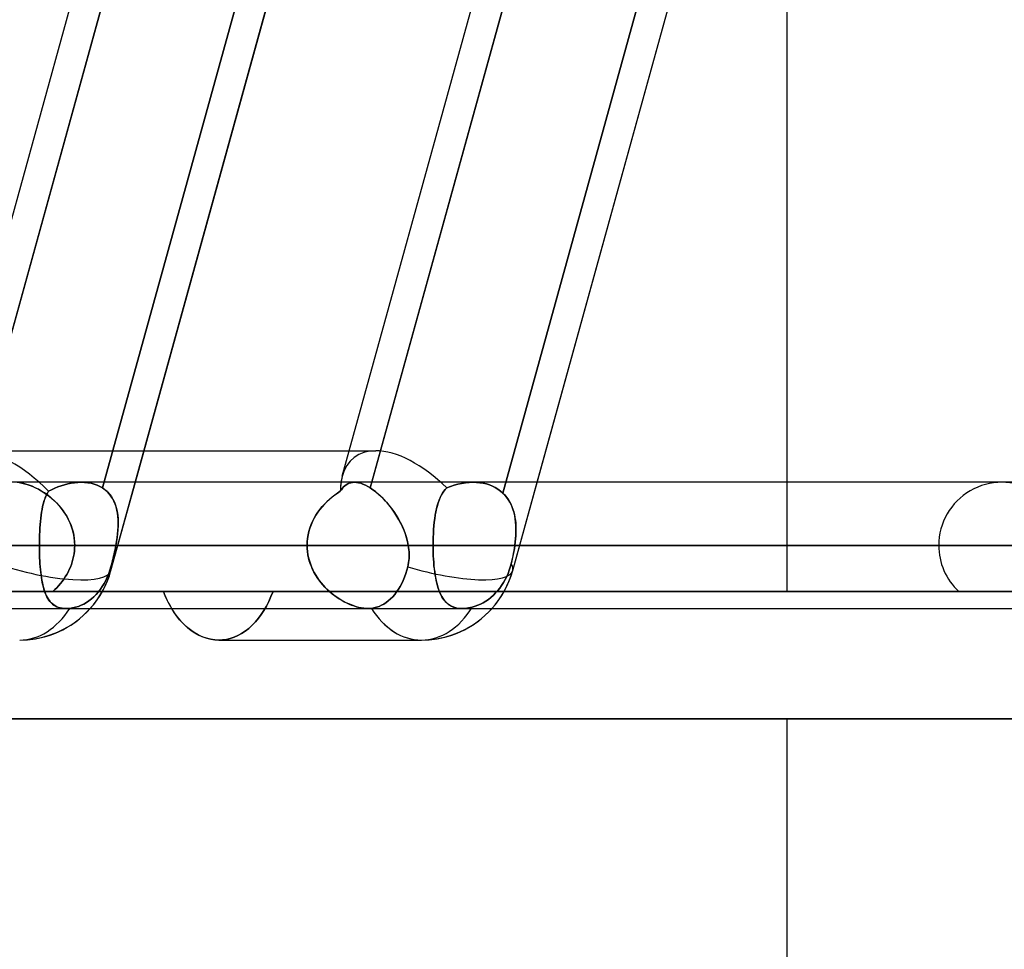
# Model space of a CAD drawing. Header units: millimetres. Extents: x -156 to 156, y -52 to 132.
# Tile 47 of 79: x 25.42 to 33.22, y 21.65 to 29.02. Entities that reach past the tile are written whole.
import ezdxf

# ---------------------------------------------------------------- set-up
doc = ezdxf.new("R2010")
doc.units = ezdxf.units.MM
doc.layers.add('MAIN-1', color=7, linetype='Continuous')

msp = doc.modelspace()

# ---------------------------------------------------------------- linework, layer by layer
at = {"layer": 'MAIN-1'}
for p, q in [((27.976, 25.3988), (38.4861, 63.4497)), ((26.1434, 24.6503), (36.6536, 62.7012)), ((29.3254, 24.6503), (39.8356, 62.7012)), ((24.794, 25.3988), (28.1778, 37.6497)), ((24.794, 25.3988), (28.0398, 37.15)), ((28.2897, 37.1578), (25.0047, 25.2648)), ((25.0283, 25.35), (28.2876, 37.15)), ((26.0765, 25.3051), (29.3554, 37.176)), ((29.3554, 37.176), (26.0765, 25.3051)), ((26.3367, 25.35), (29.596, 37.15)), ((27.976, 25.3988), (31.2218, 37.15)), ((31.4767, 37.176), (28.1978, 25.3051)), ((28.2102, 25.35), (31.4696, 37.15)), ((29.2474, 25.2648), (32.5324, 37.1578)), ((32.5324, 37.1578), (29.2474, 25.2648)), ((29.5187, 25.35), (32.778, 37.15)), ((31.5, 25.35), (31.5, 32.5232)), ((23.8079, 25.6), (28.2403, 25.6)), ((25.0583, 25.6), (26.4057, 25.6)), ((26.4057, 25.6), (28.0315, 25.6)), ((28.0315, 25.6), (28.2403, 25.6)), ((75.6323, 25.35), (-75.6323, 25.35)), ((75.6323, 25.35), (-75.6323, 25.35)), ((33.2, 25.35), (25.378, 25.35)), ((33.2, 25.35), (25.378, 25.35)), ((25.4223, 25.3464), (25.3997, 25.3491)), ((25.8547, 25.3467), (25.8811, 25.3492)), ((25.8812, 25.3492), (25.855, 25.3468)), ((25.8811, 25.3492), (25.9071, 25.35)), ((25.907, 25.35), (25.8812, 25.3492)), ((25.934, 25.3492), (25.907, 25.35)), ((25.9071, 25.35), (25.9339, 25.3492)), ((28.0718, 25.35), (25.9078, 25.35)), ((28.0718, 25.35), (25.9078, 25.35)), ((25.9339, 25.3492), (25.9601, 25.3465)), ((25.9603, 25.3465), (25.934, 25.3492)), ((26.1434, 24.6503), (26.3367, 25.35)), ((28.0571, 25.3492), (28.0435, 25.3468)), ((28.0435, 25.3468), (28.0572, 25.3492)), ((28.0713, 25.35), (28.0571, 25.3492)), ((28.0572, 25.3492), (28.0716, 25.35)), ((28.0873, 25.3492), (28.0713, 25.35)), ((28.0716, 25.35), (28.0874, 25.3491)), ((28.104, 25.3465), (28.0873, 25.3492)), ((28.0874, 25.3491), (28.1041, 25.3465)), ((28.1978, 25.3051), (28.2102, 25.35)), ((28.9509, 25.3461), (28.9811, 25.349)), ((28.9813, 25.349), (28.9513, 25.3461)), ((28.9811, 25.349), (29.011, 25.35)), ((29.011, 25.35), (28.9813, 25.349)), ((29.011, 25.35), (29.0384, 25.3492)), ((29.0385, 25.3492), (29.011, 25.35)), ((38.2, 25.35), (29.012, 25.35)), ((38.2, 25.35), (29.012, 25.35)), ((29.0384, 25.3492), (29.0653, 25.3467)), ((29.0655, 25.3467), (29.0385, 25.3492)), ((29.3254, 24.6503), (29.5187, 25.35)), ((31.5, 24.485), (31.5, 25.35)), ((25.4172, 25.3472), (25.438, 25.3437)), ((25.446, 25.342), (25.4223, 25.3464)), ((25.438, 25.3437), (25.4593, 25.3387)), ((25.4701, 25.3358), (25.446, 25.342)), ((25.4593, 25.3387), (25.4809, 25.3325)), ((25.4947, 25.3279), (25.4701, 25.3358)), ((25.4809, 25.3325), (25.5028, 25.325)), ((25.5194, 25.3184), (25.4947, 25.3279)), ((25.5028, 25.325), (25.5249, 25.3161)), ((25.5442, 25.3074), (25.5194, 25.3184)), ((25.5249, 25.3161), (25.547, 25.3061)), ((25.569, 25.2949), (25.5442, 25.3074)), ((25.547, 25.3061), (25.569, 25.2948)), ((25.5936, 25.2808), (25.569, 25.2949)), ((25.569, 25.2948), (25.5909, 25.2825)), ((25.5909, 25.2825), (25.6125, 25.269)), ((25.6181, 25.2652), (25.5936, 25.2808)), ((25.6487, 25.2786), (25.64, 25.2643)), ((25.6402, 25.2647), (25.6487, 25.2786)), ((25.6487, 25.2786), (25.6729, 25.2913)), ((25.673, 25.2913), (25.6487, 25.2786)), ((25.6729, 25.2913), (25.6977, 25.3029)), ((25.6979, 25.303), (25.673, 25.2913)), ((25.6977, 25.3029), (25.7231, 25.3134)), ((25.7233, 25.3135), (25.6979, 25.303)), ((25.7231, 25.3134), (25.7489, 25.3227)), ((25.7493, 25.3228), (25.7233, 25.3135)), ((25.7489, 25.3227), (25.7751, 25.3307)), ((25.7756, 25.3308), (25.7493, 25.3228)), ((25.7751, 25.3307), (25.8015, 25.3375)), ((25.8021, 25.3376), (25.7756, 25.3308)), ((25.8015, 25.3375), (25.8281, 25.3428)), ((25.8286, 25.3429), (25.8021, 25.3376)), ((25.8281, 25.3428), (25.8547, 25.3467)), ((25.855, 25.3468), (25.8286, 25.3429)), ((25.9601, 25.3465), (25.9856, 25.342)), ((25.9857, 25.3419), (25.9603, 25.3465)), ((25.9856, 25.342), (26.0102, 25.3355)), ((26.0102, 25.3356), (25.9857, 25.3419)), ((26.0335, 25.3273), (26.0102, 25.3356)), ((26.0102, 25.3355), (26.0337, 25.3272)), ((26.0556, 25.3172), (26.0335, 25.3273)), ((26.0337, 25.3272), (26.0558, 25.3171)), ((26.0765, 25.3051), (26.0556, 25.3172)), ((26.0558, 25.3171), (26.0765, 25.3051)), ((26.0765, 25.3051), (26.0966, 25.2907)), ((26.0957, 25.2914), (26.0765, 25.3051)), ((26.1132, 25.2762), (26.0957, 25.2914)), ((26.0966, 25.2907), (26.115, 25.2744)), ((26.1291, 25.2593), (26.1132, 25.2762)), ((26.115, 25.2744), (26.1317, 25.2562)), ((27.9603, 25.2786), (27.9379, 25.2643)), ((27.9385, 25.2647), (27.9603, 25.2786)), ((27.9685, 25.2913), (27.9603, 25.2786)), ((27.9603, 25.2786), (27.9685, 25.2913)), ((27.9773, 25.303), (27.9685, 25.2913)), ((27.9685, 25.2913), (27.9772, 25.3029)), ((27.9772, 25.3029), (27.9866, 25.3134)), ((27.9866, 25.3135), (27.9773, 25.303)), ((27.9966, 25.3228), (27.9866, 25.3135)), ((27.9866, 25.3134), (27.9965, 25.3227)), ((27.9965, 25.3227), (28.0072, 25.3308)), ((28.0073, 25.3308), (27.9966, 25.3228)), ((28.0072, 25.3308), (28.0185, 25.3375)), ((28.0186, 25.3376), (28.0073, 25.3308)), ((28.0185, 25.3375), (28.0306, 25.3429)), ((28.0307, 25.3429), (28.0186, 25.3376)), ((28.0306, 25.3429), (28.0435, 25.3468)), ((28.0435, 25.3468), (28.0307, 25.3429)), ((28.1215, 25.3419), (28.104, 25.3465)), ((28.1041, 25.3465), (28.1216, 25.3419)), ((28.1397, 25.3356), (28.1215, 25.3419)), ((28.1216, 25.3419), (28.1398, 25.3355)), ((28.1585, 25.3273), (28.1397, 25.3356)), ((28.1398, 25.3355), (28.1587, 25.3272)), ((28.1779, 25.3172), (28.1585, 25.3273)), ((28.1587, 25.3272), (28.1781, 25.317)), ((28.1978, 25.3051), (28.1779, 25.3172)), ((28.1781, 25.317), (28.1978, 25.3051)), ((28.2179, 25.2914), (28.1978, 25.3051)), ((28.1979, 25.3051), (28.2189, 25.2907)), ((28.2381, 25.2762), (28.2179, 25.2914)), ((28.2189, 25.2907), (28.2403, 25.2744)), ((28.2583, 25.2593), (28.2381, 25.2762)), ((28.2403, 25.2744), (28.2618, 25.2562)), ((28.7686, 25.263), (28.7791, 25.2788)), ((28.7798, 25.2797), (28.7694, 25.2643)), ((28.7791, 25.2788), (28.7906, 25.2932)), ((28.791, 25.2936), (28.7798, 25.2797)), ((28.7906, 25.2932), (28.8032, 25.3061)), ((28.8032, 25.3061), (28.791, 25.2936)), ((28.832, 25.3173), (28.8032, 25.3061)), ((28.8032, 25.3061), (28.8318, 25.3172)), ((28.8318, 25.3172), (28.8609, 25.3268)), ((28.8614, 25.327), (28.832, 25.3173)), ((28.8609, 25.3268), (28.8906, 25.3349)), ((28.8912, 25.3351), (28.8614, 25.327)), ((28.8906, 25.3349), (28.9206, 25.3413)), ((28.9213, 25.3415), (28.8912, 25.3351)), ((28.9206, 25.3413), (28.9509, 25.3461)), ((28.9513, 25.3461), (28.9213, 25.3415)), ((29.0653, 25.3467), (29.0916, 25.3425)), ((29.0918, 25.3425), (29.0655, 25.3467)), ((29.0916, 25.3425), (29.1172, 25.3365)), ((29.1172, 25.3365), (29.0918, 25.3425)), ((29.1172, 25.3365), (29.1419, 25.3288)), ((29.1418, 25.3288), (29.1172, 25.3365)), ((29.1654, 25.3194), (29.1418, 25.3288)), ((29.1419, 25.3288), (29.1655, 25.3193)), ((29.188, 25.3081), (29.1654, 25.3194)), ((29.1655, 25.3193), (29.1879, 25.3082)), ((29.1879, 25.3082), (29.209, 25.2954)), ((29.2092, 25.2952), (29.188, 25.3081)), ((29.209, 25.2954), (29.2289, 25.2809)), ((29.229, 25.2808), (29.2092, 25.2952)), ((29.2289, 25.2809), (29.2474, 25.2648)), ((29.2474, 25.2648), (29.229, 25.2808)), ((25.6124, 25.1962), (25.607, 25.1766)), ((25.6073, 25.178), (25.6128, 25.1976)), ((25.6183, 25.2148), (25.6124, 25.1962)), ((25.6125, 25.269), (25.6337, 25.2544)), ((25.6128, 25.1976), (25.6187, 25.2161)), ((25.6422, 25.2481), (25.6181, 25.2652)), ((25.6249, 25.2324), (25.6183, 25.2148)), ((25.6187, 25.2161), (25.6253, 25.2335)), ((25.6321, 25.2489), (25.6249, 25.2324)), ((25.6253, 25.2335), (25.6324, 25.2497)), ((25.64, 25.2643), (25.6321, 25.2489)), ((25.6324, 25.2497), (25.6402, 25.2647)), ((25.6337, 25.2544), (25.6544, 25.2388)), ((25.6658, 25.2296), (25.6422, 25.2481)), ((25.6544, 25.2388), (25.6746, 25.2222)), ((25.6887, 25.2096), (25.6658, 25.2296)), ((25.6746, 25.2222), (25.694, 25.2046)), ((25.7109, 25.1881), (25.6887, 25.2096)), ((25.694, 25.2046), (25.7128, 25.1861)), ((26.1434, 25.2409), (26.1291, 25.2593)), ((26.1317, 25.2562), (26.1465, 25.2365)), ((26.1561, 25.2211), (26.1434, 25.2409)), ((26.1465, 25.2365), (26.1593, 25.2153)), ((26.1671, 25.1999), (26.1561, 25.2211)), ((26.1593, 25.2153), (26.1703, 25.1927)), ((26.1764, 25.1776), (26.1671, 25.1999)), ((26.1703, 25.1927), (26.1796, 25.1687)), ((27.8535, 25.1962), (27.8342, 25.1766)), ((27.8355, 25.178), (27.8549, 25.1976)), ((27.8736, 25.2148), (27.8535, 25.1962)), ((27.8549, 25.1976), (27.875, 25.2161)), ((27.8944, 25.2324), (27.8736, 25.2148)), ((27.875, 25.2161), (27.8957, 25.2335)), ((27.9159, 25.2489), (27.8944, 25.2324)), ((27.8957, 25.2335), (27.9169, 25.2497)), ((27.9379, 25.2643), (27.9159, 25.2489)), ((27.9169, 25.2497), (27.9385, 25.2647)), ((28.2785, 25.2409), (28.2583, 25.2593)), ((28.2618, 25.2562), (28.2832, 25.2365)), ((28.2986, 25.2211), (28.2785, 25.2409)), ((28.2832, 25.2365), (28.3042, 25.2153)), ((28.3185, 25.1999), (28.2986, 25.2211)), ((28.3042, 25.2153), (28.325, 25.1927)), ((28.3379, 25.1776), (28.3185, 25.1999)), ((28.325, 25.1927), (28.3452, 25.1687)), ((28.7349, 25.186), (28.7422, 25.2072)), ((28.743, 25.2094), (28.7357, 25.1883)), ((28.7422, 25.2072), (28.7502, 25.2272)), ((28.7511, 25.2291), (28.743, 25.2094)), ((28.7502, 25.2272), (28.759, 25.2458)), ((28.7598, 25.2474), (28.7511, 25.2291)), ((28.759, 25.2458), (28.7686, 25.263)), ((28.7694, 25.2643), (28.7598, 25.2474)), ((29.2474, 25.2648), (29.2623, 25.2495)), ((29.263, 25.2487), (29.2474, 25.2648)), ((29.2623, 25.2495), (29.276, 25.2332)), ((29.2774, 25.2314), (29.263, 25.2487)), ((29.276, 25.2332), (29.2885, 25.2159)), ((29.2905, 25.213), (29.2774, 25.2314)), ((29.2885, 25.2159), (29.2999, 25.1977)), ((29.3023, 25.1935), (29.2905, 25.213)), ((29.2999, 25.1977), (29.31, 25.1786)), ((29.3126, 25.1731), (29.3023, 25.1935)), ((25.5977, 25.1345), (25.5938, 25.112)), ((25.594, 25.113), (25.598, 25.1356)), ((25.6021, 25.156), (25.5977, 25.1345)), ((25.598, 25.1356), (25.6024, 25.1573)), ((25.607, 25.1766), (25.6021, 25.156)), ((25.6024, 25.1573), (25.6073, 25.178)), ((25.732, 25.1652), (25.7109, 25.1881)), ((25.7128, 25.1861), (25.7308, 25.1666)), ((25.7308, 25.1666), (25.7478, 25.1463)), ((25.752, 25.1411), (25.732, 25.1652)), ((25.7478, 25.1463), (25.7639, 25.1251)), ((25.7705, 25.1158), (25.752, 25.1411)), ((25.7639, 25.1251), (25.779, 25.1031)), ((25.7876, 25.0894), (25.7705, 25.1158)), ((26.1841, 25.1543), (26.1764, 25.1776)), ((26.1796, 25.1687), (26.187, 25.1436)), ((26.1902, 25.13), (26.1841, 25.1543)), ((26.187, 25.1436), (26.1928, 25.1174)), ((26.1949, 25.1047), (26.1902, 25.13)), ((26.1928, 25.1174), (26.1969, 25.0903)), ((27.7984, 25.1345), (27.782, 25.112)), ((27.7827, 25.113), (27.7992, 25.1356)), ((27.8158, 25.156), (27.7984, 25.1345)), ((27.7992, 25.1356), (27.8169, 25.1573)), ((27.8342, 25.1766), (27.8158, 25.156)), ((27.8169, 25.1573), (27.8355, 25.178)), ((28.3567, 25.1543), (28.3379, 25.1776)), ((28.3452, 25.1687), (28.3649, 25.1436)), ((28.3749, 25.13), (28.3567, 25.1543)), ((28.3649, 25.1436), (28.3837, 25.1174)), ((28.3923, 25.1047), (28.3749, 25.13)), ((28.3837, 25.1174), (28.4017, 25.0903)), ((28.7124, 25.089), (28.7171, 25.115)), ((28.7175, 25.1171), (28.7127, 25.091)), ((28.7171, 25.115), (28.7224, 25.1398)), ((28.7229, 25.142), (28.7175, 25.1171)), ((28.7224, 25.1398), (28.7283, 25.1635)), ((28.729, 25.1658), (28.7229, 25.142)), ((28.7283, 25.1635), (28.7349, 25.186)), ((28.7357, 25.1883), (28.729, 25.1658)), ((29.31, 25.1786), (29.319, 25.1587)), ((29.3217, 25.1518), (29.3126, 25.1731)), ((29.319, 25.1587), (29.3268, 25.138)), ((29.3295, 25.1297), (29.3217, 25.1518)), ((29.3268, 25.138), (29.3334, 25.1166)), ((29.336, 25.1069), (29.3295, 25.1297)), ((29.3334, 25.1166), (29.339, 25.0945)), ((25.5824, 25.0143), (25.5847, 25.0401)), ((25.5847, 25.0395), (25.5824, 25.0138)), ((25.5847, 25.0401), (25.5874, 25.0652)), ((25.5873, 25.0645), (25.5847, 25.0395)), ((25.5904, 25.0887), (25.5873, 25.0645)), ((25.5874, 25.0652), (25.5905, 25.0895)), ((25.5938, 25.112), (25.5904, 25.0887)), ((25.5905, 25.0895), (25.594, 25.113)), ((25.779, 25.1031), (25.7929, 25.0804)), ((25.803, 25.062), (25.7876, 25.0894)), ((25.7929, 25.0804), (25.8057, 25.0568)), ((25.8167, 25.0336), (25.803, 25.062)), ((25.8057, 25.0568), (25.8172, 25.0326)), ((26.1981, 25.0787), (26.1949, 25.1047)), ((26.1969, 25.0903), (26.1994, 25.0624)), ((26.2, 25.0519), (26.1981, 25.0787)), ((26.1994, 25.0624), (26.2005, 25.0337)), ((26.2006, 25.0245), (26.2, 25.0519)), ((27.7404, 25.0395), (27.7293, 25.0138)), ((27.7295, 25.0143), (27.7407, 25.0401)), ((27.753, 25.0645), (27.7404, 25.0395)), ((27.7407, 25.0401), (27.7533, 25.0652)), ((27.7669, 25.0887), (27.753, 25.0645)), ((27.7533, 25.0652), (27.7674, 25.0895)), ((27.782, 25.112), (27.7669, 25.0887)), ((27.7674, 25.0895), (27.7827, 25.113)), ((28.4089, 25.0787), (28.3923, 25.1047)), ((28.4017, 25.0903), (28.4186, 25.0624)), ((28.4246, 25.0519), (28.4089, 25.0787)), ((28.4186, 25.0624), (28.4344, 25.0337)), ((28.4392, 25.0245), (28.4246, 25.0519)), ((28.7046, 25.0338), (28.7082, 25.0619)), ((28.7085, 25.0637), (28.7048, 25.0353)), ((28.7082, 25.0619), (28.7124, 25.089)), ((28.7127, 25.091), (28.7085, 25.0637)), ((29.3413, 25.0834), (29.336, 25.1069)), ((29.339, 25.0945), (29.3434, 25.0719)), ((29.3455, 25.0592), (29.3413, 25.0834)), ((29.3434, 25.0719), (29.3469, 25.0488)), ((29.3485, 25.0345), (29.3455, 25.0592)), ((29.3469, 25.0488), (29.3493, 25.0252)), ((25.5777, 24.9335), (25.5789, 24.9609)), ((25.5789, 24.9608), (25.5777, 24.9336)), ((25.5789, 24.9609), (25.5805, 24.9878)), ((25.5804, 24.9875), (25.5789, 24.9608)), ((25.5824, 25.0138), (25.5804, 24.9875)), ((25.5805, 24.9878), (25.5824, 25.0143)), ((25.8286, 25.0043), (25.8167, 25.0336)), ((25.8172, 25.0326), (25.8273, 25.0077)), ((25.8273, 25.0077), (25.836, 24.9824)), ((25.8384, 24.9743), (25.8286, 25.0043)), ((25.836, 24.9824), (25.8432, 24.9565)), ((25.8461, 24.9438), (25.8384, 24.9743)), ((26.1956, 24.939), (26.1983, 24.9679)), ((26.1988, 24.9744), (26.1961, 24.9439)), ((26.1983, 24.9679), (26.2, 24.9965)), ((26.2003, 25.0043), (26.1988, 24.9744)), ((26.2, 24.9965), (26.2006, 25.0245)), ((26.2005, 25.0337), (26.2003, 25.0043)), ((27.7056, 24.9335), (27.7119, 24.9609)), ((27.7119, 24.9608), (27.7056, 24.9336)), ((27.7119, 24.9609), (27.7198, 24.9878)), ((27.7198, 24.9875), (27.7119, 24.9608)), ((27.7198, 24.9878), (27.7295, 25.0143)), ((27.7293, 25.0138), (27.7198, 24.9875)), ((28.4344, 25.0337), (28.449, 25.0043)), ((28.4526, 24.9965), (28.4392, 25.0245)), ((28.449, 25.0043), (28.4622, 24.9744)), ((28.4648, 24.9679), (28.4526, 24.9965)), ((28.4622, 24.9744), (28.4739, 24.9439)), ((28.4757, 24.939), (28.4648, 24.9679)), ((28.6992, 24.9758), (28.6972, 24.9451)), ((28.6972, 24.9441), (28.6991, 24.9747)), ((28.6991, 24.9747), (28.7016, 25.0046)), ((28.7017, 25.006), (28.6992, 24.9758)), ((28.7016, 25.0046), (28.7046, 25.0338)), ((28.7048, 25.0353), (28.7017, 25.006)), ((29.3504, 25.0092), (29.3485, 25.0345)), ((29.3493, 25.0252), (29.3509, 25.0011)), ((29.3514, 24.9835), (29.3504, 25.0092)), ((29.3509, 25.0011), (29.3514, 24.9767)), ((29.3514, 24.9767), (29.3512, 24.9519)), ((29.3513, 24.9574), (29.3514, 24.9835)), ((25.5768, 24.906), (25.5763, 24.8781)), ((25.5763, 24.8781), (25.5768, 24.9059)), ((25.5777, 24.9336), (25.5768, 24.906)), ((25.5768, 24.9059), (25.5777, 24.9335)), ((25.8432, 24.9565), (25.8488, 24.9302)), ((25.8517, 24.9129), (25.8461, 24.9438)), ((25.8488, 24.9302), (25.8529, 24.9036)), ((25.8551, 24.8816), (25.8517, 24.9129)), ((25.8529, 24.9036), (25.8554, 24.8769)), ((25.8562, 24.85), (25.8551, 24.8816)), ((26.1878, 24.8816), (26.1823, 24.85)), ((26.1823, 24.85), (26.1875, 24.8799)), ((26.1875, 24.8799), (26.192, 24.9096)), ((26.1924, 24.913), (26.1878, 24.8816)), ((26.192, 24.9096), (26.1956, 24.939)), ((26.1961, 24.9439), (26.1924, 24.913)), ((27.7011, 24.906), (27.6984, 24.8781)), ((27.6984, 24.8781), (27.7011, 24.9059)), ((27.7056, 24.9336), (27.7011, 24.906)), ((27.7011, 24.9059), (27.7056, 24.9335)), ((28.4739, 24.9439), (28.484, 24.913)), ((28.485, 24.9096), (28.4757, 24.939)), ((28.484, 24.913), (28.4923, 24.8816)), ((28.4927, 24.8799), (28.485, 24.9096)), ((28.4923, 24.8816), (28.4987, 24.85)), ((28.4987, 24.85), (28.4927, 24.8799)), ((28.695, 24.8821), (28.6947, 24.85)), ((28.6947, 24.85), (28.695, 24.8817)), ((28.6958, 24.9138), (28.695, 24.8821)), ((28.695, 24.8817), (28.6958, 24.9131)), ((28.6972, 24.9451), (28.6958, 24.9138)), ((28.6958, 24.9131), (28.6972, 24.9441)), ((29.3483, 24.9014), (29.3457, 24.8758)), ((29.3459, 24.8772), (29.3485, 24.9042)), ((29.3501, 24.9268), (29.3483, 24.9014)), ((29.3485, 24.9042), (29.3503, 24.931)), ((29.3512, 24.9519), (29.3501, 24.9268)), ((29.3503, 24.931), (29.3513, 24.9574)), ((-76.1016, 24.85), (76.1016, 24.85)), ((76.1016, 24.85), (-76.1016, 24.85)), ((-75.4408, 24.85), (75.4408, 24.85)), ((25.5762, 24.85), (-25.5762, 24.85)), ((25.5762, 24.85), (22.7452, 24.85)), ((22.7452, 24.85), (25.5762, 24.85)), ((27.6975, 24.85), (24.8665, 24.85)), ((24.8665, 24.85), (27.6975, 24.85)), ((32.7, 24.85), (25.1462, 24.85)), ((25.1462, 24.85), (32.7, 24.85)), ((25.5762, 24.85), (25.5763, 24.8781)), ((25.5763, 24.8781), (25.5762, 24.85)), ((27.6975, 24.85), (25.5762, 24.85)), ((27.6975, 24.85), (25.5762, 24.85)), ((25.5762, 24.85), (27.6975, 24.85)), ((25.5762, 24.85), (25.5763, 24.8251)), ((25.5763, 24.8253), (25.5762, 24.85)), ((25.5767, 24.8008), (25.5763, 24.8253)), ((25.5763, 24.8251), (25.5767, 24.8004)), ((25.8512, 24.7841), (25.854, 24.806)), ((25.854, 24.806), (25.8513, 24.7842)), ((25.8557, 24.8279), (25.854, 24.806)), ((25.854, 24.806), (25.8557, 24.8279)), ((25.8554, 24.8769), (25.8562, 24.85)), ((25.8562, 24.85), (25.8557, 24.8279)), ((25.8557, 24.8279), (25.8562, 24.85)), ((25.8562, 24.85), (33.7, 24.85)), ((33.7, 24.85), (25.8562, 24.85)), ((25.8562, 24.85), (28.6947, 24.85)), ((28.6947, 24.85), (25.8562, 24.85)), ((26.172, 24.7988), (26.1757, 24.8159)), ((26.1756, 24.8158), (26.172, 24.7986)), ((26.1791, 24.8329), (26.1756, 24.8158)), ((26.1757, 24.8159), (26.1791, 24.8329)), ((26.1823, 24.85), (26.1791, 24.8329)), ((26.1791, 24.8329), (26.1823, 24.85)), ((26.1823, 24.85), (28.4987, 24.85)), ((28.4987, 24.85), (26.1823, 24.85)), ((27.6984, 24.8781), (27.6975, 24.85)), ((27.6975, 24.85), (27.6984, 24.8781)), ((75.4408, 24.85), (27.6975, 24.85)), ((27.6975, 24.85), (27.6982, 24.8251)), ((27.6982, 24.8253), (27.6975, 24.85)), ((27.7003, 24.8008), (27.6982, 24.8253)), ((27.6982, 24.8251), (27.7003, 24.8004)), ((28.5013, 24.8329), (28.4987, 24.85)), ((28.4987, 24.85), (28.5013, 24.8329)), ((28.5033, 24.8159), (28.5013, 24.8329)), ((28.5013, 24.8329), (28.5033, 24.8158)), ((28.5046, 24.7988), (28.5033, 24.8159)), ((28.5033, 24.8158), (28.5046, 24.7986)), ((37.7, 24.85), (28.6947, 24.85)), ((28.6947, 24.85), (37.7, 24.85)), ((28.6949, 24.8223), (28.6947, 24.85)), ((28.6947, 24.85), (28.6949, 24.8226)), ((28.6949, 24.8226), (28.6955, 24.7955)), ((28.6955, 24.7949), (28.6949, 24.8223)), ((29.3323, 24.7877), (29.336, 24.8085)), ((29.3389, 24.8257), (29.3348, 24.8014)), ((29.336, 24.8085), (29.3394, 24.8292)), ((29.3425, 24.85), (29.3389, 24.8257)), ((29.3394, 24.8292), (29.3425, 24.85)), ((29.3425, 24.85), (29.3459, 24.8772)), ((29.3457, 24.8758), (29.3425, 24.85)), ((29.3425, 24.85), (38.7, 24.85)), ((38.7, 24.85), (29.3425, 24.85)), ((25.5773, 24.7765), (25.5767, 24.8008)), ((25.5767, 24.8004), (25.5774, 24.7759)), ((25.5783, 24.7525), (25.5773, 24.7765)), ((25.5774, 24.7759), (25.5783, 24.7516)), ((25.5794, 24.7288), (25.5783, 24.7525)), ((25.5783, 24.7516), (25.5795, 24.7275)), ((25.5809, 24.7055), (25.5794, 24.7288)), ((25.5795, 24.7275), (25.581, 24.7038)), ((25.8366, 24.7196), (25.8425, 24.7409)), ((25.8426, 24.7412), (25.8367, 24.72)), ((25.8425, 24.7409), (25.8474, 24.7624)), ((25.8474, 24.7626), (25.8426, 24.7412)), ((25.8513, 24.7842), (25.8474, 24.7626)), ((25.8474, 24.7624), (25.8512, 24.7841)), ((26.1561, 24.7305), (26.1518, 24.7136)), ((26.1518, 24.7135), (26.1561, 24.7304)), ((26.1561, 24.7304), (26.1603, 24.7475)), ((26.1602, 24.7474), (26.1561, 24.7305)), ((26.1643, 24.7644), (26.1602, 24.7474)), ((26.1603, 24.7475), (26.1643, 24.7645)), ((26.1643, 24.7645), (26.1683, 24.7816)), ((26.1682, 24.7815), (26.1643, 24.7644)), ((26.172, 24.7986), (26.1682, 24.7815)), ((26.1683, 24.7816), (26.172, 24.7988)), ((27.7038, 24.7765), (27.7003, 24.8008)), ((27.7003, 24.8004), (27.7039, 24.7759)), ((27.7086, 24.7525), (27.7038, 24.7765)), ((27.7039, 24.7759), (27.7088, 24.7516)), ((27.7147, 24.7288), (27.7086, 24.7525)), ((27.7088, 24.7516), (27.7151, 24.7275)), ((27.7221, 24.7055), (27.7147, 24.7288)), ((27.7151, 24.7275), (27.7227, 24.7038)), ((28.5031, 24.7305), (28.501, 24.7136)), ((28.501, 24.7135), (28.5031, 24.7304)), ((28.5031, 24.7304), (28.5045, 24.7475)), ((28.5045, 24.7474), (28.5031, 24.7305)), ((28.5045, 24.7475), (28.5053, 24.7646)), ((28.5052, 24.7644), (28.5045, 24.7474)), ((28.5053, 24.7816), (28.5046, 24.7988)), ((28.5046, 24.7986), (28.5053, 24.7815)), ((28.5053, 24.7815), (28.5052, 24.7644)), ((28.5053, 24.7646), (28.5053, 24.7816)), ((28.6955, 24.7955), (28.6965, 24.7686)), ((28.6966, 24.7678), (28.6955, 24.7949)), ((28.6965, 24.7686), (28.698, 24.7421)), ((28.698, 24.7411), (28.6966, 24.7678)), ((28.698, 24.7421), (28.6998, 24.7159)), ((28.6999, 24.7148), (28.698, 24.7411)), ((29.3198, 24.7289), (29.3141, 24.7052)), ((29.3141, 24.7052), (29.3191, 24.7256)), ((29.3191, 24.7256), (29.3238, 24.7462)), ((29.3252, 24.7529), (29.3198, 24.7289)), ((29.3238, 24.7462), (29.3282, 24.7669)), ((29.3302, 24.7771), (29.3252, 24.7529)), ((29.3282, 24.7669), (29.3323, 24.7877)), ((29.3348, 24.8014), (29.3302, 24.7771)), ((25.5827, 24.6825), (25.5809, 24.7055)), ((25.581, 24.7038), (25.5828, 24.6805)), ((25.5847, 24.66), (25.5827, 24.6825)), ((25.5828, 24.6805), (25.5849, 24.6577)), ((25.587, 24.6381), (25.5847, 24.66)), ((25.5849, 24.6577), (25.5873, 24.6355)), ((25.8032, 24.6383), (25.8129, 24.6581)), ((25.813, 24.6583), (25.8033, 24.6385)), ((25.8129, 24.6581), (25.8218, 24.6782)), ((25.8219, 24.6785), (25.813, 24.6583)), ((25.8218, 24.6782), (25.8297, 24.6988)), ((25.8298, 24.6991), (25.8219, 24.6785)), ((25.8297, 24.6988), (25.8366, 24.7196)), ((25.8367, 24.72), (25.8298, 24.6991)), ((26.1256, 24.6264), (26.135, 24.6532)), ((26.135, 24.6532), (26.1256, 24.6264)), ((26.135, 24.6532), (26.143, 24.6803)), ((26.143, 24.6803), (26.135, 24.6532)), ((26.1475, 24.6969), (26.143, 24.6803)), ((26.143, 24.6803), (26.1474, 24.6968)), ((26.1474, 24.6968), (26.1518, 24.7135)), ((26.1518, 24.7136), (26.1475, 24.6969)), ((27.7308, 24.6825), (27.7221, 24.7055)), ((27.7227, 24.7038), (27.7316, 24.6805)), ((27.7406, 24.66), (27.7308, 24.6825)), ((27.7316, 24.6805), (27.7417, 24.6577)), ((27.7516, 24.638), (27.7406, 24.66)), ((27.7417, 24.6577), (27.753, 24.6355)), ((28.4874, 24.6532), (28.479, 24.6264)), ((28.479, 24.6264), (28.4874, 24.6532)), ((28.4945, 24.6803), (28.4874, 24.6532)), ((28.4874, 24.6532), (28.4945, 24.6803)), ((28.4981, 24.6969), (28.4945, 24.6803)), ((28.4945, 24.6803), (28.4981, 24.6968)), ((28.501, 24.7136), (28.4981, 24.6969)), ((28.4981, 24.6968), (28.501, 24.7135)), ((28.6998, 24.7159), (28.7021, 24.6902)), ((28.7022, 24.689), (28.6999, 24.7148)), ((28.7021, 24.6902), (28.7048, 24.6652)), ((28.7049, 24.6638), (28.7022, 24.689)), ((28.7048, 24.6652), (28.7078, 24.6409)), ((28.7081, 24.6393), (28.7049, 24.6638)), ((29.2891, 24.6285), (29.2986, 24.6534)), ((29.2986, 24.6534), (29.2891, 24.6285)), ((29.2986, 24.6534), (29.3068, 24.6786)), ((29.3068, 24.6786), (29.2986, 24.6534)), ((29.3068, 24.6786), (29.3141, 24.7052)), ((29.3141, 24.7052), (29.3068, 24.6786)), ((25.5896, 24.6167), (25.587, 24.6381)), ((25.5873, 24.6355), (25.59, 24.6139)), ((25.5926, 24.596), (25.5896, 24.6167)), ((25.59, 24.6139), (25.5931, 24.5929)), ((25.5958, 24.576), (25.5926, 24.596)), ((25.5931, 24.5929), (25.5965, 24.5727)), ((25.5995, 24.5567), (25.5958, 24.576)), ((25.5965, 24.5727), (25.6002, 24.5531)), ((25.7692, 24.5822), (25.7563, 24.5645)), ((25.7563, 24.5645), (25.7691, 24.5822)), ((25.7691, 24.5822), (25.7812, 24.6004)), ((25.7813, 24.6005), (25.7692, 24.5822)), ((25.7812, 24.6004), (25.7926, 24.6191)), ((25.7927, 24.6193), (25.7813, 24.6005)), ((25.7926, 24.6191), (25.8032, 24.6383)), ((25.8033, 24.6385), (25.7927, 24.6193)), ((26.0889, 24.5477), (26.1024, 24.573)), ((26.1024, 24.573), (26.0889, 24.5477)), ((26.1024, 24.573), (26.1147, 24.5994)), ((26.1147, 24.5994), (26.1024, 24.573)), ((26.1147, 24.5994), (26.1256, 24.6264)), ((26.1256, 24.6264), (26.1147, 24.5994)), ((27.7636, 24.6167), (27.7516, 24.638)), ((27.753, 24.6355), (27.7653, 24.6139)), ((27.7766, 24.596), (27.7636, 24.6167)), ((27.7653, 24.6139), (27.7787, 24.5929)), ((27.7906, 24.576), (27.7766, 24.596)), ((27.7787, 24.5929), (27.793, 24.5727)), ((27.8053, 24.5566), (27.7906, 24.576)), ((27.793, 24.5727), (27.8082, 24.5531)), ((28.4584, 24.573), (28.4464, 24.5477)), ((28.4464, 24.5477), (28.4584, 24.573)), ((28.4693, 24.5994), (28.4584, 24.573)), ((28.4584, 24.573), (28.4693, 24.5994)), ((28.479, 24.6264), (28.4693, 24.5994)), ((28.4693, 24.5994), (28.479, 24.6264)), ((28.7078, 24.6409), (28.7113, 24.6174)), ((28.7116, 24.6157), (28.7081, 24.6393)), ((28.7113, 24.6174), (28.7153, 24.5946)), ((28.7156, 24.5928), (28.7116, 24.6157)), ((28.7153, 24.5946), (28.7196, 24.5728)), ((28.72, 24.5709), (28.7156, 24.5928)), ((28.7196, 24.5728), (28.7244, 24.5517)), ((28.7249, 24.5498), (28.72, 24.5709)), ((29.2523, 24.5548), (29.2658, 24.5787)), ((29.2658, 24.5787), (29.2523, 24.5548)), ((29.2658, 24.5787), (29.2781, 24.6034)), ((29.2781, 24.6034), (29.2658, 24.5787)), ((29.2781, 24.6034), (29.2891, 24.6285)), ((29.2891, 24.6285), (29.2781, 24.6034)), ((25.6034, 24.5381), (25.5995, 24.5567)), ((25.6002, 24.5531), (25.6043, 24.5342)), ((25.6078, 24.5202), (25.6034, 24.5381)), ((25.6043, 24.5342), (25.6089, 24.5162)), ((25.6126, 24.5031), (25.6078, 24.5202)), ((25.6089, 24.5162), (25.6138, 24.4991)), ((25.6178, 24.4867), (25.6126, 24.5031)), ((25.6138, 24.4991), (25.6191, 24.4828)), ((25.6827, 24.485), (25.6985, 24.4997)), ((25.6984, 24.4996), (25.6827, 24.485)), ((25.7137, 24.5148), (25.6984, 24.4996)), ((25.6985, 24.4997), (25.7138, 24.515)), ((25.7285, 24.5308), (25.7137, 24.5148)), ((25.7138, 24.515), (25.7286, 24.5309)), ((25.7427, 24.5474), (25.7285, 24.5308)), ((25.7286, 24.5309), (25.7427, 24.5474)), ((25.7563, 24.5645), (25.7427, 24.5474)), ((25.7427, 24.5474), (25.7563, 24.5645)), ((26.0438, 24.4819), (26.0594, 24.5021)), ((26.0594, 24.5021), (26.0438, 24.4819)), ((26.0594, 24.5021), (26.0744, 24.524)), ((26.0744, 24.524), (26.0594, 24.5021)), ((26.0744, 24.524), (26.0889, 24.5477)), ((26.0889, 24.5477), (26.0744, 24.524)), ((27.8209, 24.538), (27.8053, 24.5566)), ((27.8082, 24.5531), (27.8242, 24.5342)), ((27.8373, 24.5201), (27.8209, 24.538)), ((27.8242, 24.5342), (27.841, 24.5162)), ((27.8543, 24.503), (27.8373, 24.5201)), ((27.841, 24.5162), (27.8584, 24.4991)), ((27.8719, 24.4867), (27.8543, 24.503)), ((27.8584, 24.4991), (27.8762, 24.4828)), ((28.4202, 24.5021), (28.4064, 24.4819)), ((28.4064, 24.4819), (28.4202, 24.5021)), ((28.4335, 24.524), (28.4202, 24.5021)), ((28.4202, 24.5021), (28.4335, 24.524)), ((28.4464, 24.5477), (28.4335, 24.524)), ((28.4335, 24.524), (28.4464, 24.5477)), ((28.7244, 24.5517), (28.7297, 24.5316)), ((28.7303, 24.5296), (28.7249, 24.5498)), ((28.7297, 24.5316), (28.7355, 24.5124)), ((28.7361, 24.5104), (28.7303, 24.5296)), ((28.7355, 24.5124), (28.7417, 24.494)), ((28.7424, 24.4922), (28.7361, 24.5104)), ((28.7417, 24.494), (28.7486, 24.4767)), ((28.7493, 24.475), (28.7424, 24.4922)), ((29.1904, 24.4732), (29.2071, 24.4918)), ((29.2071, 24.4918), (29.1904, 24.4732)), ((29.2071, 24.4918), (29.2226, 24.5111)), ((29.2226, 24.5111), (29.2071, 24.4918)), ((29.2226, 24.5111), (29.2378, 24.5322)), ((29.2378, 24.5322), (29.2226, 24.5111)), ((29.2378, 24.5322), (29.2523, 24.5548)), ((29.2523, 24.5548), (29.2378, 24.5322)), ((31.5, 24.485), (24.2332, 24.485)), ((24.2332, 24.485), (31.5, 24.485)), ((24.3032, 24.485), (26.5586, 24.485)), ((26.5586, 24.485), (24.3032, 24.485)), ((26.5586, 24.485), (24.8185, 24.485)), ((24.8185, 24.485), (26.5586, 24.485)), ((25.1976, 24.485), (32.8583, 24.485)), ((32.8583, 24.485), (25.1976, 24.485)), ((25.6234, 24.4712), (25.6178, 24.4867)), ((25.6191, 24.4828), (25.6249, 24.4675)), ((25.6296, 24.4564), (25.6234, 24.4712)), ((25.6249, 24.4675), (25.6312, 24.453)), ((25.6363, 24.4425), (25.6296, 24.4564)), ((25.6312, 24.453), (25.638, 24.4394)), ((25.6436, 24.4295), (25.6363, 24.4425)), ((25.638, 24.4394), (25.6453, 24.4268)), ((25.6515, 24.4173), (25.6436, 24.4295)), ((25.6453, 24.4268), (25.6531, 24.4151)), ((25.66, 24.4061), (25.6515, 24.4173)), ((25.6531, 24.4151), (25.6616, 24.4042)), ((25.6827, 24.485), (27.4271, 24.485)), ((25.6827, 24.485), (33.5417, 24.485)), ((27.4271, 24.485), (25.6827, 24.485)), ((33.5417, 24.485), (25.6827, 24.485)), ((25.9687, 24.4107), (25.9888, 24.4262)), ((25.9888, 24.4262), (25.9687, 24.4107)), ((25.9888, 24.4262), (26.0082, 24.4434)), ((26.0082, 24.4434), (25.9888, 24.4262)), ((26.0082, 24.4434), (26.0266, 24.4622)), ((26.0266, 24.4622), (26.0082, 24.4434)), ((26.0266, 24.4622), (26.0438, 24.4819)), ((26.0438, 24.4819), (26.0266, 24.4622)), ((26.5763, 24.4418), (26.5586, 24.485)), ((26.5586, 24.485), (26.5682, 24.4608)), ((26.5682, 24.4608), (26.5783, 24.4372)), ((26.5956, 24.4008), (26.5763, 24.4418)), ((26.5783, 24.4372), (26.5889, 24.4143)), ((26.5889, 24.4143), (26.6, 24.3921)), ((27.4111, 24.4443), (27.3937, 24.4055)), ((27.3937, 24.4055), (27.4111, 24.4443)), ((27.4271, 24.485), (27.4111, 24.4443)), ((27.4111, 24.4443), (27.4271, 24.485)), ((27.4271, 24.485), (36, 24.485)), ((36, 24.485), (27.4271, 24.485)), ((27.8901, 24.4711), (27.8719, 24.4867)), ((27.8762, 24.4828), (27.8946, 24.4675)), ((27.9088, 24.4564), (27.8901, 24.4711)), ((27.8946, 24.4675), (27.9133, 24.453)), ((27.9279, 24.4425), (27.9088, 24.4564)), ((27.9133, 24.453), (27.9323, 24.4394)), ((27.9474, 24.4294), (27.9279, 24.4425)), ((27.9323, 24.4394), (27.9516, 24.4268)), ((27.9672, 24.4173), (27.9474, 24.4294)), ((27.9516, 24.4268), (27.971, 24.4151)), ((27.9872, 24.406), (27.9672, 24.4173)), ((27.971, 24.4151), (27.9906, 24.4042)), ((28.3577, 24.4262), (28.34, 24.4107)), ((28.34, 24.4107), (28.3577, 24.4262)), ((28.3749, 24.4434), (28.3577, 24.4262)), ((28.3577, 24.4262), (28.3749, 24.4434)), ((28.3912, 24.4622), (28.3749, 24.4434)), ((28.3749, 24.4434), (28.3912, 24.4622)), ((28.4064, 24.4819), (28.3912, 24.4622)), ((28.3912, 24.4622), (28.4064, 24.4819)), ((28.7486, 24.4767), (28.756, 24.4603)), ((28.7567, 24.4589), (28.7493, 24.475)), ((28.756, 24.4603), (28.764, 24.445)), ((28.7646, 24.4438), (28.7567, 24.4589)), ((28.764, 24.445), (28.7726, 24.4307)), ((28.7731, 24.4298), (28.7646, 24.4438)), ((28.7726, 24.4307), (28.7819, 24.4174)), ((28.7823, 24.4169), (28.7731, 24.4298)), ((28.7819, 24.4174), (28.792, 24.4053)), ((28.7921, 24.4051), (28.7823, 24.4169)), ((29.1125, 24.4083), (29.1331, 24.4224)), ((29.1331, 24.4224), (29.1125, 24.4083)), ((29.1331, 24.4224), (29.1531, 24.4381)), ((29.1531, 24.4381), (29.1331, 24.4224)), ((29.1531, 24.4381), (29.1723, 24.4552)), ((29.1723, 24.4552), (29.1531, 24.4381)), ((29.1723, 24.4552), (29.1904, 24.4732)), ((29.1904, 24.4732), (29.1723, 24.4552)), ((-75.6323, 24.35), (75.6323, 24.35)), ((-75.6323, 24.35), (75.6323, 24.35)), ((25.6692, 24.3958), (25.66, 24.4061)), ((25.6616, 24.4042), (25.6707, 24.3943)), ((25.6792, 24.3865), (25.6692, 24.3958)), ((25.6707, 24.3943), (25.6806, 24.3853)), ((25.69, 24.3781), (25.6792, 24.3865)), ((25.6806, 24.3853), (25.6912, 24.3772)), ((25.7015, 24.3708), (25.69, 24.3781)), ((25.6912, 24.3772), (25.7027, 24.3701)), ((25.7139, 24.3645), (25.7015, 24.3708)), ((25.7027, 24.3701), (25.715, 24.3641)), ((25.7273, 24.3593), (25.7139, 24.3645)), ((25.715, 24.3641), (25.7282, 24.359)), ((25.7415, 24.3553), (25.7273, 24.3593)), ((25.7282, 24.359), (25.7423, 24.3551)), ((25.7567, 24.3523), (25.7415, 24.3553)), ((25.7423, 24.3551), (25.7572, 24.3523)), ((25.7725, 24.3506), (25.7567, 24.3523)), ((25.7572, 24.3523), (25.7728, 24.3506)), ((25.7891, 24.35), (25.7725, 24.3506)), ((25.7728, 24.3506), (25.7891, 24.35)), ((25.7891, 24.35), (25.7936, 24.35)), ((25.7936, 24.35), (25.7891, 24.35)), ((25.7893, 24.35), (28.1807, 24.35)), ((25.7893, 24.35), (28.1807, 24.35)), ((25.7936, 24.35), (25.7981, 24.3501)), ((25.7981, 24.3501), (25.7936, 24.35)), ((25.7981, 24.3501), (25.8026, 24.3503)), ((25.8027, 24.3503), (25.7981, 24.3501)), ((25.8026, 24.3503), (25.8073, 24.3506)), ((25.8073, 24.3506), (25.8027, 24.3503)), ((25.8073, 24.3506), (25.8119, 24.351)), ((25.8119, 24.351), (25.8073, 24.3506)), ((25.8119, 24.351), (25.8167, 24.3514)), ((25.8167, 24.3514), (25.8119, 24.351)), ((25.8167, 24.3514), (25.8396, 24.3546)), ((25.8396, 24.3546), (25.8167, 24.3514)), ((25.8396, 24.3546), (25.8627, 24.3597)), ((25.8627, 24.3597), (25.8396, 24.3546)), ((25.8627, 24.3597), (25.8854, 24.3668)), ((25.8854, 24.3668), (25.8627, 24.3597)), ((25.8854, 24.3668), (25.9075, 24.3755)), ((25.9075, 24.3755), (25.8854, 24.3668)), ((25.9075, 24.3755), (25.9284, 24.3856)), ((25.9284, 24.3856), (25.9075, 24.3755)), ((25.9284, 24.3856), (25.9485, 24.3971)), ((25.9485, 24.3971), (25.9284, 24.3856)), ((25.9485, 24.3971), (25.9687, 24.4107)), ((25.9687, 24.4107), (25.9485, 24.3971)), ((26.6164, 24.3621), (26.5956, 24.4008)), ((26.6, 24.3921), (26.6116, 24.3706)), ((26.6116, 24.3706), (26.6235, 24.35)), ((26.6384, 24.3262), (26.6164, 24.3621)), ((26.6235, 24.35), (26.6453, 24.3159)), ((27.3552, 24.3344), (27.3342, 24.3025)), ((27.3342, 24.3025), (27.3552, 24.3344)), ((27.375, 24.3688), (27.3552, 24.3344)), ((27.3552, 24.3344), (27.375, 24.3688)), ((27.3937, 24.4055), (27.375, 24.3688)), ((27.375, 24.3688), (27.3937, 24.4055)), ((28.0073, 24.3957), (27.9872, 24.406)), ((27.9906, 24.4042), (28.0103, 24.3943)), ((28.0275, 24.3864), (28.0073, 24.3957)), ((28.0103, 24.3943), (28.03, 24.3853)), ((28.0476, 24.3781), (28.0275, 24.3864)), ((28.03, 24.3853), (28.0498, 24.3772)), ((28.0677, 24.3708), (28.0476, 24.3781)), ((28.0498, 24.3772), (28.0695, 24.3701)), ((28.0876, 24.3645), (28.0677, 24.3708)), ((28.0695, 24.3701), (28.0891, 24.3641)), ((28.1072, 24.3593), (28.0876, 24.3645)), ((28.0891, 24.3641), (28.1084, 24.359)), ((28.1265, 24.3552), (28.1072, 24.3593)), ((28.1084, 24.359), (28.1274, 24.3551)), ((28.1453, 24.3523), (28.1265, 24.3552)), ((28.1274, 24.3551), (28.1457, 24.3523)), ((28.1633, 24.3506), (28.1453, 24.3523)), ((28.1457, 24.3523), (28.1634, 24.3506)), ((28.1806, 24.35), (28.1633, 24.3506)), ((28.1634, 24.3506), (28.1805, 24.35)), ((28.1805, 24.35), (28.1849, 24.35)), ((28.185, 24.35), (28.1806, 24.35)), ((28.1849, 24.35), (28.1893, 24.3501)), ((28.1894, 24.3501), (28.185, 24.35)), ((28.1893, 24.3501), (28.1936, 24.3503)), ((28.1937, 24.3503), (28.1894, 24.3501)), ((28.1936, 24.3503), (28.1979, 24.3506)), ((28.1979, 24.3506), (28.1937, 24.3503)), ((28.1979, 24.3506), (28.2021, 24.351)), ((28.2021, 24.351), (28.1979, 24.3506)), ((28.2021, 24.351), (28.2063, 24.3514)), ((28.2063, 24.3514), (28.2021, 24.351)), ((28.2264, 24.3546), (28.2063, 24.3514)), ((28.2063, 24.3514), (28.2264, 24.3546)), ((28.2466, 24.3597), (28.2264, 24.3546)), ((28.2264, 24.3546), (28.2466, 24.3597)), ((28.2666, 24.3668), (28.2466, 24.3597)), ((28.2466, 24.3597), (28.2666, 24.3668)), ((28.286, 24.3755), (28.2666, 24.3668)), ((28.2666, 24.3668), (28.286, 24.3755)), ((28.3045, 24.3856), (28.286, 24.3755)), ((28.286, 24.3755), (28.3045, 24.3856)), ((28.3221, 24.3971), (28.3045, 24.3856)), ((28.3045, 24.3856), (28.3221, 24.3971)), ((28.34, 24.4107), (28.3221, 24.3971)), ((28.3221, 24.3971), (28.34, 24.4107)), ((28.792, 24.4053), (28.8029, 24.3942)), ((28.8026, 24.3944), (28.7921, 24.4051)), ((28.8139, 24.3847), (28.8026, 24.3944)), ((28.8029, 24.3942), (28.8146, 24.3842)), ((28.8261, 24.3762), (28.8139, 24.3847)), ((28.8146, 24.3842), (28.8273, 24.3754)), ((28.8392, 24.3687), (28.8261, 24.3762)), ((28.8273, 24.3754), (28.841, 24.3678)), ((28.8532, 24.3624), (28.8392, 24.3687)), ((28.841, 24.3678), (28.8557, 24.3615)), ((28.8683, 24.3574), (28.8532, 24.3624)), ((28.8557, 24.3615), (28.8715, 24.3565)), ((28.8843, 24.3536), (28.8683, 24.3574)), ((28.8715, 24.3565), (28.8883, 24.3529)), ((28.9013, 24.3511), (28.8843, 24.3536)), ((28.8883, 24.3529), (28.906, 24.3507)), ((28.919, 24.35), (28.9013, 24.3511)), ((28.906, 24.3507), (28.9247, 24.35)), ((28.92, 24.35), (28.919, 24.35)), ((28.9209, 24.35), (28.92, 24.35)), ((28.9219, 24.35), (28.9209, 24.35)), ((28.9228, 24.35), (28.9219, 24.35)), ((28.9238, 24.35), (28.9228, 24.35)), ((28.9247, 24.35), (28.9238, 24.35)), ((28.9372, 24.3503), (28.9247, 24.35)), ((28.9247, 24.35), (28.9371, 24.3503)), ((28.9247, 24.35), (38.2, 24.35)), ((28.9247, 24.35), (38.2, 24.35)), ((28.9371, 24.3503), (28.9499, 24.3512)), ((28.9499, 24.3512), (28.9372, 24.3503)), ((28.9631, 24.3527), (28.9499, 24.3512)), ((28.9499, 24.3512), (28.9631, 24.3527)), ((28.9767, 24.3548), (28.9631, 24.3527)), ((28.9631, 24.3527), (28.9767, 24.3548)), ((28.9905, 24.3576), (28.9767, 24.3548)), ((28.9767, 24.3548), (28.9905, 24.3576)), ((29.0045, 24.3609), (28.9905, 24.3576)), ((28.9905, 24.3576), (29.0045, 24.3609)), ((29.0045, 24.3609), (29.0277, 24.3677)), ((29.0277, 24.3677), (29.0045, 24.3609)), ((29.0277, 24.3677), (29.0501, 24.3759)), ((29.0501, 24.3759), (29.0277, 24.3677)), ((29.0501, 24.3759), (29.0714, 24.3853)), ((29.0714, 24.3853), (29.0501, 24.3759)), ((29.0714, 24.3853), (29.0919, 24.396)), ((29.0919, 24.396), (29.0714, 24.3853)), ((29.0919, 24.396), (29.1125, 24.4083)), ((29.1125, 24.4083), (29.0919, 24.396)), ((26.6618, 24.2929), (26.6384, 24.3262)), ((26.6453, 24.3159), (26.6687, 24.2839)), ((26.6871, 24.2613), (26.6618, 24.2929)), ((26.6687, 24.2839), (26.6938, 24.2536)), ((26.7141, 24.2318), (26.6871, 24.2613)), ((27.3116, 24.2722), (27.2875, 24.2437)), ((27.2875, 24.2437), (27.3116, 24.2722)), ((27.3342, 24.3025), (27.3116, 24.2722)), ((27.3116, 24.2722), (27.3342, 24.3025)), ((26.6938, 24.2536), (26.7204, 24.2254)), ((26.7425, 24.2047), (26.7141, 24.2318)), ((26.7204, 24.2254), (26.7484, 24.1995)), ((26.7722, 24.1803), (26.7425, 24.2047)), ((26.7484, 24.1995), (26.7776, 24.1763)), ((26.8031, 24.1589), (26.7722, 24.1803)), ((27.2352, 24.1929), (27.2074, 24.1712)), ((27.2074, 24.1712), (27.2352, 24.1929)), ((27.262, 24.2172), (27.2352, 24.1929)), ((27.2352, 24.1929), (27.262, 24.2172)), ((27.2875, 24.2437), (27.262, 24.2172)), ((27.262, 24.2172), (27.2875, 24.2437)), ((26.7776, 24.1763), (26.8078, 24.156)), ((26.8348, 24.1408), (26.8031, 24.1589)), ((26.8078, 24.156), (26.8388, 24.1388)), ((26.8671, 24.1261), (26.8348, 24.1408)), ((26.8388, 24.1388), (26.8704, 24.1248)), ((26.8998, 24.1146), (26.8671, 24.1261)), ((26.8704, 24.1248), (26.9023, 24.1139)), ((26.9325, 24.1065), (26.8998, 24.1146)), ((26.9023, 24.1139), (26.9342, 24.1062)), ((26.965, 24.1016), (26.9325, 24.1065)), ((26.9342, 24.1062), (26.9659, 24.1015)), ((26.9971, 24.1), (26.965, 24.1016)), ((26.9659, 24.1015), (26.9971, 24.1)), ((27.0272, 24.1014), (26.9971, 24.1)), ((26.9971, 24.1), (27.0272, 24.1014)), ((26.9971, 24.1), (28.6025, 24.1)), ((26.9971, 24.1), (28.6025, 24.1)), ((27.0577, 24.1058), (27.0272, 24.1014)), ((27.0272, 24.1014), (27.0577, 24.1058)), ((27.0882, 24.113), (27.0577, 24.1058)), ((27.0577, 24.1058), (27.0882, 24.113)), ((27.1187, 24.1231), (27.0882, 24.113)), ((27.0882, 24.113), (27.1187, 24.1231)), ((27.1489, 24.1362), (27.1187, 24.1231)), ((27.1187, 24.1231), (27.1489, 24.1362)), ((27.1785, 24.1522), (27.1489, 24.1362)), ((27.1489, 24.1362), (27.1785, 24.1522)), ((27.2074, 24.1712), (27.1785, 24.1522)), ((27.1785, 24.1522), (27.2074, 24.1712)), ((36, 23.475), (-36, 23.475)), ((-36, 23.475), (36, 23.475)), ((-31.5, 23.475), (31.5, 23.475)), ((31.5, 23.475), (-31.5, 23.475)), ((31.5, 12.55), (31.5, 23.475))]:
    msp.add_line(p, q, dxfattribs=at)
for centre, radius, start, end in [((33.2, 24.85), 0.5, 0, 180.00002), ((33.2, 24.85), 0.5, 180.00002, 226.88638), ((25.4205, 24.85), 0.75, 270.00002, 344.55879), ((25.4205, 24.85), 0.75, 318.18967, 344.55879), ((28.6025, 24.85), 0.75, 269.9999, 344.55936), ((28.6025, 24.85), 0.75, 318.19007, 344.55936), ((25.4205, 24.85), 0.75, 270.00002, 318.18967), ((28.6025, 24.85), 0.75, 269.9999, 318.19007)]:
    msp.add_arc(centre, radius, start, end, dxfattribs=at)
for centre, major_axis, ratio, start_param, end_param in [((25.4205, 24.85), (0.5313, -0.6979), 0.517035, 1.804124, 2.766823), ((25.4205, 24.85), (0.5313, -0.6979), 0.517035, 1.804124, 2.766823), ((28.6025, 24.85), (0.5313, -0.6979), 0.517035, 2.766437, 3.520327), ((28.6025, 24.85), (0.5313, -0.6979), 0.517035, 2.766437, 3.520327), ((28.6025, 24.85), (0.5313, -0.6979), 0.517035, 1.849578, 2.766437), ((28.6025, 24.85), (0.5313, -0.6979), 0.517035, 1.849578, 2.766437), ((28.6025, 24.85), (0.5313, -0.6979), 0.517035, -2.762858, -2.55405), ((28.6025, 24.85), (0.5313, -0.6979), 0.517035, -2.675485, -2.55405), ((28.6025, 24.85), (0.5313, -0.6979), 0.517035, -2.762858, -2.675485), ((25.4205, 24.85), (-0.7229, 0.1997), 0.257281, 1.380343, 3.141592), ((25.4205, 24.85), (-0.7229, 0.1997), 0.257281, 1.380343, 3.141592), ((25.4205, 24.85), (-0.7229, 0.1997), 0.257281, -3.13746, -2.992047), ((25.4205, 24.85), (-0.7229, 0.1997), 0.257281, -3.13746, -2.992047), ((25.4205, 24.85), (-0.7229, 0.1997), 0.257281, 3.141592, 3.145725), ((25.4205, 24.85), (-0.7229, 0.1997), 0.257281, 3.141592, 3.145725), ((28.6025, 24.85), (-0.7229, 0.1997), 0.257281, 1.492196, 3.141593), ((28.6025, 24.85), (-0.7229, 0.1997), 0.257281, 1.492196, 3.141593), ((28.6025, 24.85), (-0.7229, 0.1997), 0.257281, -3.138428, -2.880194), ((28.6025, 24.85), (-0.7229, 0.1997), 0.257281, -3.138428, -2.880194), ((28.6025, 24.85), (-0.7229, 0.1997), 0.257281, -3.141593, -3.138428), ((28.6025, 24.85), (-0.7229, 0.1997), 0.257281, -3.141593, -3.138428), ((25.4205, 24.85), (0, -0.75), 0.707107, 0, 0.843565), ((25.4205, 24.85), (0, -0.75), 0.707107, 0, 0.843565), ((28.6025, 24.85), (0, -0.75), 0.707107, -0.843565, 0), ((28.6025, 24.85), (0, -0.75), 0.707107, -0.843565, -0.841075), ((28.6025, 24.85), (0, -0.75), 0.707107, -0.841075, 0), ((28.6025, 24.85), (0, -0.75), 0.707107, 0, 0.860405), ((28.6025, 24.85), (0, -0.75), 0.707107, 0, 0.860405)]:
    msp.add_ellipse(centre, major_axis=major_axis, ratio=ratio, start_param=start_param, end_param=end_param, dxfattribs=at)

doc.saveas('drawing.dxf')
